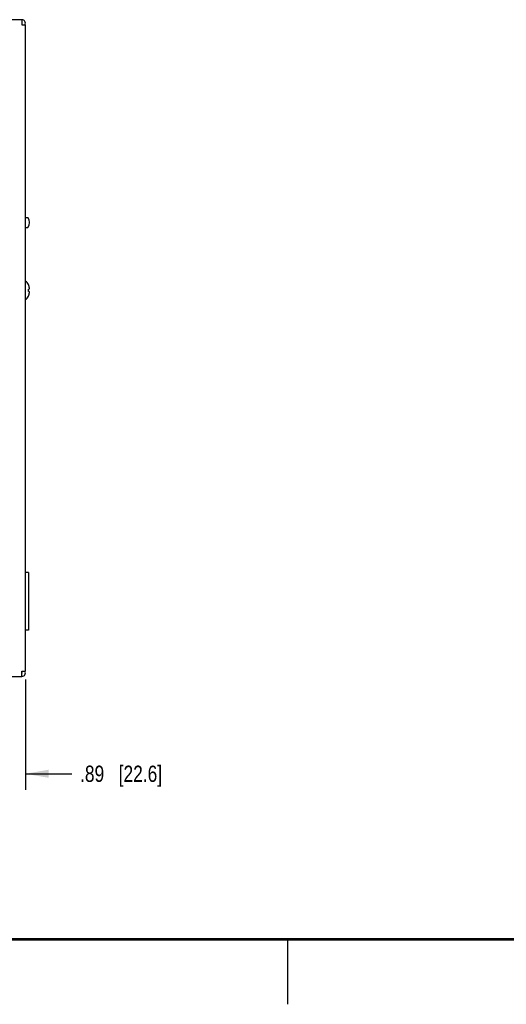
# Model space of a CAD drawing. Header units: inches. Extents: x 0 to 34, y 0 to 22.
# Tile 27 of 42: x 19.2 to 22.9, y 0 to 7.6. Entities that reach past the tile are written whole.
import ezdxf

# ---------------------------------------------------------------- set-up
doc = ezdxf.new("R2010")
doc.units = ezdxf.units.IN
doc.header["$LTSCALE"] = 1.87
doc.header["$MEASUREMENT"] = 0
doc.layers.get('0').update_dxf_attribs({"linetype": 'CONTINUOUS'})
for name, color, linetype in [('02___PRT_ALL_AXES', 7, 'CONTINUOUS'), ('3_ALL_AXES', 7, 'CONTINUOUS'), ('DIMENSIONS', 7, 'CONTINUOUS')]:
    doc.layers.add(name, color=color, linetype=linetype)
doc.styles.get("Standard").update_dxf_attribs({"font": 'txt', "width": 0.8})
doc.dimstyles.new('DIMSTYLE_2', dxfattribs={"dimtxt": 0.125, "dimasz": 0.18, "dimexe": 0.125, "dimexo": 0.0625, "dimgap": 0.0625, "dimtad": 0, "dimtih": 1, "dimtoh": 1, "dimlfac": 2, "dimzin": 4, "dimdsep": 46, "dimtxsty": 'STANDARD', "dimblk": '_FILLED', "dimblk1": '_FILLED', "dimblk2": '_FILLED', "dimcen": 0.09, "dimazin": 1, "dimtfac": 1, "dimtofl": 0, "dimtmove": 0, "dimatfit": 3, "dimldrblk": '_FILLED', "dimfxl": 1, "dimtolj": 1, "dimtzin": 4, "dimarcsym": 0})

# ---------------------------------------------------------------- blocks, each defined once
blk = doc.blocks.new('_FILLED')
at = {"color": 0, "linetype": 'BYBLOCK'}
blk.add_solid([(0, 0), (-1, 0.174), (-1, -0.174)], dxfattribs=at)
blk = doc.blocks.new('*D11')
at = {"layer": 'DIMENSIONS', "color": 2, "linetype": 'CONTINUOUS'}
for p, q in [((18.7852, 2.8088), (18.7852, 1.6513)), ((19.2297, 2.5038), (19.2297, 1.6513)), ((18.7852, 1.7763), (18.4252, 1.7763)), ((19.2297, 1.7763), (19.5882, 1.7763))]:
    blk.add_line(p, q, dxfattribs=at)
at = {"layer": 'DIMENSIONS', "color": 2, "linetype": 'CONTINUOUS', "xscale": 0.18, "yscale": 0.18, "zscale": 0.18}
blk.add_blockref('_FILLED', (18.7852, 1.7763), dxfattribs=at)
at = {"layer": 'DIMENSIONS', "color": 2, "linetype": 'CONTINUOUS', "xscale": 0.18, "yscale": 0.18, "zscale": 0.18, "rotation": 180}
blk.add_blockref('_FILLED', (19.2297, 1.7763), dxfattribs=at)
at = {"layer": 'DIMENSIONS', "color": 2, "linetype": 'CONTINUOUS', "insert": (19.6507, 1.8388), "char_height": 0.125, "width": 1.025, "attachment_point": 1, "line_spacing_factor": 0.9}
blk.add_mtext('.89{\\ftxt.shx;\\W1.000000;\\H0.125000; }[22.6]', dxfattribs=at)

msp = doc.modelspace()

# ---------------------------------------------------------------- linework, layer by layer
at = {"color": 3, "linetype": 'CONTINUOUS'}
for p, q in [((19.20316, 7.58632), (15.31716, 7.58632)), ((19.20316, 7.58632), (19.20316, 7.54632)), ((19.20316, 7.54632), (19.22963, 7.54632)), ((19.22966, 2.56632), (19.22966, 7.54632)), ((15.31716, 2.52632), (19.20316, 2.52632)), ((19.20316, 2.56632), (19.22963, 2.56632)), ((19.20316, 2.52632), (19.20316, 2.56632))]:
    msp.add_line(p, q, dxfattribs=at)
at = {"color": 7, "linetype": 'CONTINUOUS'}
for p, q in [((19.25363, 5.54526), (19.25363, 5.5462)), ((19.25363, 5.51045), (19.25901, 5.51103)), ((19.25363, 5.49219), (19.25363, 5.51045)), ((19.25901, 5.49161), (19.25363, 5.49219)), ((19.25363, 5.45643), (19.25363, 5.45737))]:
    msp.add_line(p, q, dxfattribs=at)
at = {"color": 2, "linetype": 'CONTINUOUS'}
msp.add_line((21.25002, 0), (21.25002, 0.5), dxfattribs=at)
at = {"color": 7, "linetype": 'CONTINUOUS', "const_width": 0.02}
msp.add_lwpolyline([(0.50002, 0.5), (33.50002, 0.5)], dxfattribs=at)
at = {"color": 3, "linetype": 'CONTINUOUS'}
for centre, start, end in [((19.20316, 7.55982), 328.664706, 90), ((19.20316, 2.55282), 270, 31.184762)]:
    msp.add_arc(centre, 0.0265, start, end, dxfattribs=at)
at = {"color": 7, "linetype": 'CONTINUOUS'}
for centre, radius, start, end in [((19.20316, 7.55982), 0.0025, 270, 90), ((19.201, 5.52222), 0.05783, 24.494554, 60.282965), ((19.19881, 5.52106), 0.05993, 16.70484, 23.817268), ((19.13315, 5.50135), 0.12848, 14.791482, 16.710699), ((19.19854, 5.48166), 0.06021, 340.921844, 343.290271), ((19.13315, 5.50129), 0.12848, 343.2893, 345.208067), ((19.13314, 5.50134), 0.1285, 13.899799, 14.791458), ((19.13314, 5.50129), 0.1285, 345.20809, 346.106815), ((19.13312, 5.50134), 0.12852, 13.090042, 13.899799), ((19.13312, 5.5013), 0.12852, 346.106815, 346.90963), ((19.13309, 5.50133), 0.12854, 11.594956, 13.089996), ((19.13309, 5.50131), 0.12854, 346.909676, 348.405044), ((19.16536, 5.51213), 0.09485, 8.118298, 9.119605), ((19.22343, 5.5206), 0.03685, 344.94007, 346.598521), ((19.22343, 5.48204), 0.03685, 13.401848, 15.059929), ((19.16536, 5.4905), 0.09485, 350.880404, 351.940532), ((19.16531, 5.51213), 0.0949, 7.736699, 8.118341), ((19.22403, 5.52046), 0.03624, 346.601426, 347.262579), ((19.22402, 5.48218), 0.03624, 12.751437, 13.398924), ((19.16531, 5.49051), 0.0949, 351.940485, 352.349756), ((19.16527, 5.51212), 0.09495, 7.109803, 7.736675), ((19.22442, 5.52037), 0.03583, 347.261983, 348.263654), ((19.22442, 5.48227), 0.03583, 11.736807, 12.752083), ((19.16526, 5.49052), 0.09496, 352.34978, 352.986507), ((19.16521, 5.51211), 0.095, 6.63629, 7.10981), ((19.22483, 5.52028), 0.03541, 348.264094, 349.072159), ((19.22483, 5.48235), 0.03542, 10.943741, 11.736311), ((19.1652, 5.49052), 0.09502, 352.986501, 353.479481), ((19.16515, 5.51211), 0.09506, 6.093611, 6.63628), ((19.22519, 5.52021), 0.03505, 349.072118, 349.92775), ((19.22518, 5.48242), 0.03505, 10.072592, 10.943835), ((19.16514, 5.49053), 0.09508, 353.479488, 354.017473), ((19.16508, 5.5121), 0.09513, 5.552239, 6.093603), ((19.22554, 5.52015), 0.03469, 349.927719, 350.835508), ((19.22554, 5.48249), 0.03469, 9.181635, 10.072568), ((19.16507, 5.49054), 0.09515, 354.017484, 354.563579), ((19.16501, 5.51209), 0.0952, 5.067367, 5.552243), ((19.22586, 5.5201), 0.03437, 350.835785, 351.59105), ((19.22585, 5.48254), 0.03437, 8.40912, 9.181412), ((19.16499, 5.49055), 0.09522, 354.563572, 355.033787), ((19.16493, 5.51209), 0.09529, 4.427571, 5.067335), ((19.22618, 5.52005), 0.03405, 351.590643, 352.641804), ((19.22617, 5.48258), 0.03405, 7.375827, 8.409472), ((19.16491, 5.49055), 0.0953, 355.033819, 355.658826), ((19.16484, 5.51208), 0.09537, 4.027386, 4.427602), ((19.22646, 5.52002), 0.03376, 352.642454, 353.25436), ((19.22645, 5.48262), 0.03377, 6.745674, 7.375225), ((19.16483, 5.49056), 0.09539, 355.658794, 356.037142), ((19.16471, 5.51207), 0.09551, 2.969241, 4.027216), ((19.2268, 5.51998), 0.03342, 353.252661, 354.918723), ((19.2268, 5.48266), 0.03342, 5.081278, 6.747355), ((19.1647, 5.49057), 0.09551, 356.03729, 357.030739), ((19.201, 5.48041), 0.05783, 299.717035, 335.505446), ((19.19914, 5.48144), 0.05958, 336.170899, 338.547448), ((19.19887, 5.48154), 0.05986, 338.54784, 340.921392), ((19.20316, 2.55282), 0.0025, 270, 90)]:
    msp.add_arc(centre, radius, start, end, dxfattribs=at)
at = {"layer": '02___PRT_ALL_AXES', "color": 7, "linetype": 'CONTINUOUS'}
for p, q in [((19.25416, 3.32802), (19.22966, 3.32802)), ((19.25416, 3.32802), (19.25416, 2.88302)), ((19.25416, 2.88302), (19.22966, 2.88302))]:
    msp.add_line(p, q, dxfattribs=at)
at = {"layer": '3_ALL_AXES', "color": 7, "linetype": 'CONTINUOUS'}
for p, q in [((19.22966, 6.06132), (19.24859, 6.06132)), ((19.22966, 5.98532), (19.24859, 5.98532))]:
    msp.add_line(p, q, dxfattribs=at)
msp.add_arc((19.20216, 6.02332), 0.06, 320.70352, 39.29648, dxfattribs=at)

# ---------------------------------------------------------------- dimensions: what is measured, and where the dimension line sits
at = {"layer": 'DIMENSIONS', "color": 2, "linetype": 'CONTINUOUS'}
dim = msp.add_linear_dim(base=(18.78516, 1.77632), p1=(19.22966, 2.56632), p2=(18.78516, 2.87132), angle=180, dimstyle='DIMSTYLE_2', dxfattribs=at)
dim.commit()
dim.dimension.update_dxf_attribs({"geometry": '*D11', "text_midpoint": (20.16323, 1.77632), "dimtype": 160})

doc.saveas('drawing.dxf')
